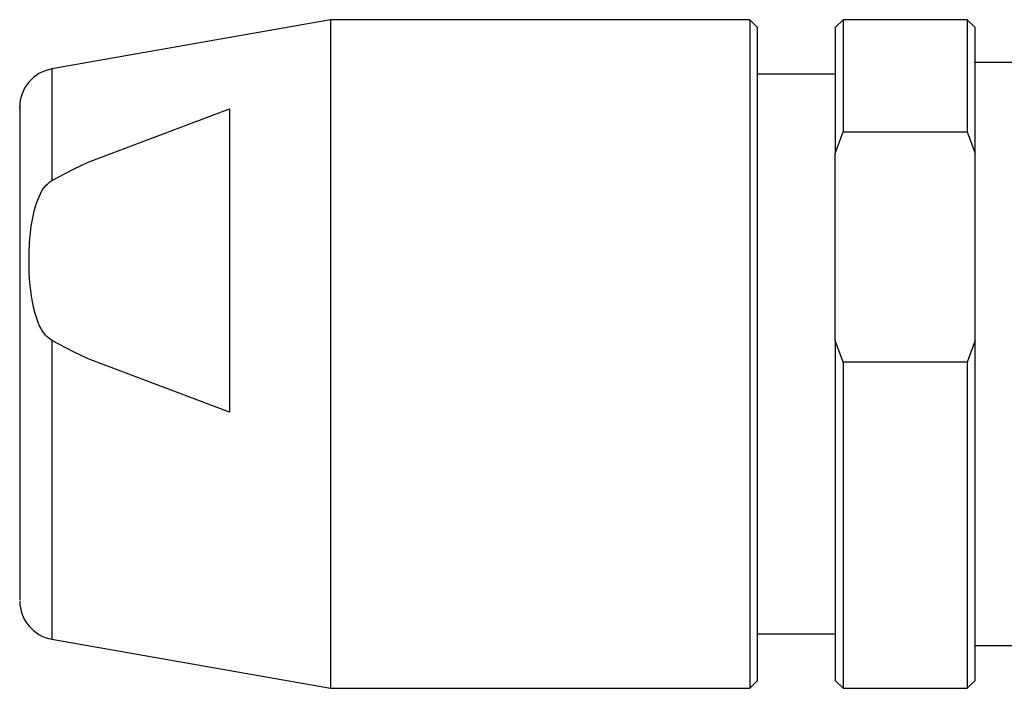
# Model space of a CAD drawing. Header units: inches. Extents: x 0.8 to 32, y -0.1 to 21.9.
# Tile 33 of 60: x 9.438 to 9.937, y 19.293 to 19.631. Entities that reach past the tile are written whole.
import ezdxf

# ---------------------------------------------------------------- set-up
doc = ezdxf.new("R2010")
doc.units = ezdxf.units.IN
doc.header["$MEASUREMENT"] = 0

msp = doc.modelspace()

# ---------------------------------------------------------------- linework, layer by layer
at = {"color": 7, "linetype": 'Continuous', "lineweight": 25}
for p, q in [((9.59522, 19.63141), (9.45401, 19.60651)), ((9.80782, 19.63143), (9.59522, 19.63141)), ((9.81176, 19.62749), (9.80782, 19.63143)), ((9.85507, 19.63143), (9.85113, 19.62749)), ((9.91806, 19.63143), (9.85507, 19.63143)), ((9.922, 19.6275), (9.91806, 19.63143)), ((9.94956, 19.60978), (9.922, 19.60978)), ((9.85113, 19.60387), (9.81176, 19.60387)), ((9.47243, 19.55925), (9.54405, 19.58634)), ((9.85113, 19.56361), (9.85507, 19.57461)), ((9.85507, 19.57461), (9.91806, 19.57461)), ((9.91806, 19.57461), (9.922, 19.56362)), ((9.46495, 19.55569), (9.47243, 19.55925)), ((9.85114, 19.46892), (9.85113, 19.56361)), ((9.92201, 19.46892), (9.922, 19.56362)), ((9.45402, 19.54999), (9.46495, 19.55569)), ((9.46495, 19.46326), (9.45402, 19.46896)), ((9.85508, 19.45793), (9.85114, 19.46892)), ((9.92201, 19.46892), (9.91807, 19.45793)), ((9.47243, 19.4597), (9.46495, 19.46326)), ((9.54405, 19.43263), (9.47243, 19.4597)), ((9.91807, 19.45793), (9.85508, 19.45793)), ((9.81178, 19.3204), (9.85115, 19.32041)), ((9.45403, 19.31772), (9.59524, 19.29283)), ((9.92201, 19.3145), (9.94957, 19.31451)), ((9.80784, 19.29284), (9.81178, 19.29678)), ((9.85115, 19.29678), (9.85509, 19.29285)), ((9.91808, 19.29285), (9.92202, 19.29679)), ((9.59524, 19.29283), (9.80784, 19.29284)), ((9.85509, 19.29285), (9.91808, 19.29285))]:
    msp.add_line(p, q, dxfattribs=at)
at = {"color": 7, "linetype": 'Continuous', "lineweight": 25, "flags": 128}
for points in [[(9.59522, 19.63141), (9.59522, 19.62947), (9.59523, 19.61784), (9.59523, 19.59644), (9.59523, 19.56659), (9.59523, 19.53018), (9.59523, 19.48949), (9.59523, 19.44708), (9.59524, 19.40562), (9.59524, 19.36771), (9.59524, 19.33573), (9.59524, 19.31169), (9.59524, 19.29711), (9.59524, 19.29283)], [(9.80782, 19.63143), (9.80782, 19.63076), (9.80782, 19.62172), (9.80782, 19.60265), (9.80783, 19.57476), (9.80783, 19.53979), (9.80783, 19.49994), (9.80783, 19.45771), (9.80784, 19.41576), (9.80784, 19.37673), (9.80784, 19.34306), (9.80784, 19.31688), (9.80784, 19.29982), (9.80784, 19.29296), (9.80784, 19.29284)], [(9.85507, 19.63143), (9.85507, 19.63124), (9.85507, 19.6232), (9.85507, 19.60387), (9.85507, 19.57461)], [(9.91806, 19.63143), (9.91806, 19.63124), (9.91806, 19.6232), (9.91806, 19.60388), (9.91806, 19.57461)], [(9.81178, 19.29678), (9.81178, 19.29689), (9.81178, 19.30359), (9.81178, 19.32025), (9.81178, 19.34583), (9.81177, 19.37872), (9.81177, 19.41684), (9.81177, 19.45782), (9.81177, 19.49906), (9.81177, 19.53798), (9.81176, 19.57214), (9.81176, 19.59939), (9.81176, 19.61801), (9.81176, 19.62684), (9.81176, 19.62749)], [(9.85113, 19.62749), (9.85113, 19.62555), (9.85113, 19.61407), (9.85113, 19.59298), (9.85113, 19.56361)], [(9.922, 19.56362), (9.922, 19.59298), (9.922, 19.61407), (9.922, 19.62555), (9.922, 19.6275)], [(9.45401, 19.60651), (9.45401, 19.60614), (9.45401, 19.59759), (9.45401, 19.57837), (9.45402, 19.54999)], [(9.54405, 19.58634), (9.54405, 19.57169), (9.54405, 19.55509), (9.54405, 19.53682), (9.54405, 19.5172), (9.54405, 19.49661), (9.54405, 19.47539), (9.54405, 19.45393), (9.54405, 19.43263)], [(9.45402, 19.46896), (9.45402, 19.42861), (9.45402, 19.39089), (9.45403, 19.35879), (9.45403, 19.33483), (9.45403, 19.3209), (9.45403, 19.31772)], [(9.85114, 19.46892), (9.85114, 19.42748), (9.85114, 19.38823), (9.85115, 19.35366), (9.85115, 19.32595), (9.85115, 19.30686), (9.85115, 19.29759), (9.85115, 19.29678)], [(9.92202, 19.29679), (9.92202, 19.29759), (9.92201, 19.30686), (9.92201, 19.32595), (9.92201, 19.35366), (9.92201, 19.38824), (9.92201, 19.42748), (9.92201, 19.46892)], [(9.85508, 19.45793), (9.85508, 19.41366), (9.85508, 19.37278), (9.85508, 19.33818), (9.85509, 19.31226), (9.85509, 19.29686), (9.85509, 19.29285)], [(9.91807, 19.45793), (9.91807, 19.41366), (9.91807, 19.37279), (9.91808, 19.33818), (9.91808, 19.31227), (9.91808, 19.29686), (9.91808, 19.29285)]]:
    msp.add_lwpolyline(points, dxfattribs=at)
at = {"color": 7, "linetype": 'Continuous', "lineweight": 25}
for centre, start, end in [((9.45743, 19.58712), 100.0033, 180.0033), ((9.45745, 19.33711), 180.0033, 260.0033)]:
    msp.add_arc(centre, 0.01969, start, end, dxfattribs=at)
for points, knots in [([(9.43775, 19.58656), (9.43775, 19.58675), (9.43775, 19.58844), (9.43775, 19.5841), (9.43775, 19.57643), (9.43775, 19.56316), (9.43775, 19.54104), (9.43775, 19.50611), (9.43775, 19.46591), (9.43776, 19.43337), (9.43776, 19.40913), (9.43776, 19.38701), (9.43776, 19.36299), (9.43776, 19.34152), (9.43776, 19.33892), (9.43776, 19.33767)], [0, 0, 0, 0, 0.008209, 0.073375, 0.138488, 0.203654, 0.268766, 0.388487, 0.508209, 0.573375, 0.638487, 0.703653, 0.768766, 0.888487, 1, 1, 1, 1]), ([(9.45402, 19.46896), (9.4529, 19.46982), (9.44988, 19.47212), (9.445, 19.482), (9.44251, 19.49741), (9.44227, 19.51512), (9.44382, 19.53034), (9.44664, 19.54077), (9.45055, 19.54743), (9.45299, 19.54923), (9.45402, 19.54999)], [0, 0, 0, 0, 0.046795, 0.126024, 0.368391, 0.585951, 0.740639, 0.899493, 0.957528, 1, 1, 1, 1])]:
    msp.add_open_spline(points, degree=3, knots=knots, dxfattribs=at)

doc.saveas('drawing.dxf')
